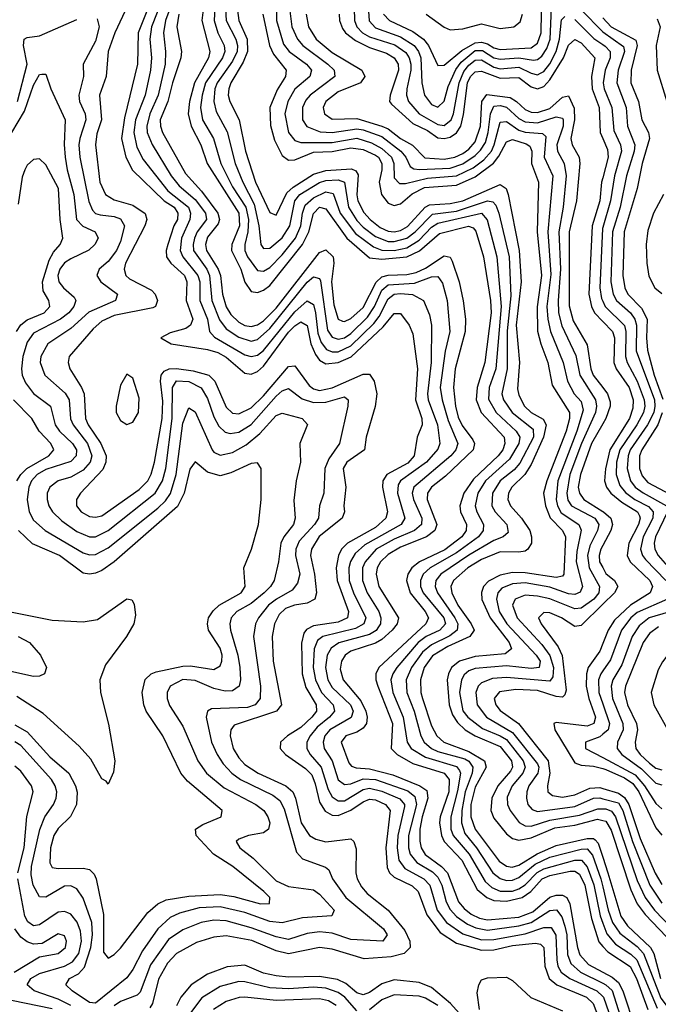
# Model space of a CAD drawing. Header units: inches. Extents: x 990535 to 1117859, y 769386 to 892122.
# Tile 84 of 256: x 1018126 to 1020178, y 853707 to 856872. Entities that reach past the tile are written whole.
import ezdxf

# ---------------------------------------------------------------- set-up
doc = ezdxf.new("R2010")
doc.units = ezdxf.units.IN
doc.header["$MEASUREMENT"] = 0
doc.layers.add('B0815', color=7, linetype='Continuous')
doc.layers.add('B0825', color=7, linetype='Continuous')

msp = doc.modelspace()

# ---------------------------------------------------------------- linework, layer by layer
at = {"layer": 'B0815', "color": 5}
for points, elevation in [([(1018636.1, 857070), (1018549.8, 856850), (1018544.7, 856810), (1018550, 856750), (1018546.5, 856710), (1018528.9, 856630), (1018498.2, 856550), (1018492.4, 856510), (1018502.8, 856462.8), (1018522.5, 856422.5), (1018602.4, 856322.4), (1018668.6, 856270), (1018675.4, 856250), (1018673.3, 856230), (1018645.5, 856170), (1018641.5, 856130), (1018650.3, 856110), (1018699, 856050), (1018704.8, 856030), (1018705, 855970), (1018729.2, 855910), (1018735.7, 855870), (1018752.1, 855852.1), (1018850, 855795.2), (1018870, 855789.5), (1018890, 855793.9), (1018910, 855808.8), (1019010, 855932.9), (1019050, 855968.2), (1019070, 855957.3), (1019077.2, 855930), (1019084.3, 855864.3), (1019094.6, 855834.6), (1019112.5, 855812.5), (1019130, 855804.4), (1019150, 855804.5), (1019190, 855823.5), (1019264.3, 855895.7), (1019281.3, 855918.7), (1019310, 855974.6), (1019330, 855990), (1019350, 855992.3), (1019388.5, 855988.5), (1019423.3, 855970), (1019443.4, 855923.4), (1019450, 855890.4), (1019448.7, 855770), (1019436.5, 855670), (1019439.2, 855650), (1019469.2, 855570), (1019476.3, 855510), (1019470, 855491.8), (1019433.5, 855450), (1019349.9, 855390.1), (1019342.4, 855377.6), (1019340.2, 855350), (1019363.5, 855270), (1019351.6, 855250), (1019235.5, 855184.5), (1019204, 855156), (1019189.4, 855130.6), (1019184.1, 855110), (1019184.7, 855070), (1019199.2, 855030), (1019238.7, 854950), (1019232.2, 854930), (1019205, 854915), (1019100.6, 854890), (1019083.6, 854876.4), (1019072.6, 854850), (1019069.7, 854790), (1019076.6, 854750), (1019096, 854710), (1019133.5, 854670), (1019138.1, 854650), (1019121.8, 854630), (1019082, 854598), (1019059.2, 854570), (1019048.7, 854550), (1019048.6, 854530), (1019059, 854510), (1019094.8, 854470), (1019117.5, 854397.5), (1019130, 854374), (1019150, 854361.1), (1019170, 854361.7), (1019230, 854397.5), (1019250, 854401.7), (1019290, 854392.3), (1019348.1, 854368.1), (1019362.5, 854350), (1019362.6, 854342.6), (1019341.6, 854250), (1019338.8, 854210), (1019344.3, 854170), (1019363.4, 854143.4), (1019425, 854110), (1019444, 854090), (1019468.2, 854010), (1019498.2, 853970), (1019550, 853933.2), (1019610, 853914.2), (1019650, 853916), (1019750, 853933.2), (1019810, 853953.7), (1019833.8, 853953.8), (1019849.6, 853929.6), (1019851.8, 853850), (1019855.8, 853830), (1019866.4, 853810), (1019894.2, 853790), (1019980.4, 853750), (1020000, 853731.9)], 2540), ([(1018668.7, 857070), (1018594.5, 856870), (1018587.9, 856830), (1018594.5, 856770), (1018593.4, 856730), (1018571.4, 856630), (1018544.6, 856570), (1018534.2, 856530), (1018536.1, 856510), (1018551.3, 856471.3), (1018612.6, 856370), (1018638.8, 856338.8), (1018690, 856294.6), (1018723, 856250), (1018725.9, 856230), (1018696.4, 856190), (1018687.9, 856170), (1018683, 856150), (1018685, 856130), (1018727.5, 856070), (1018736.4, 856050), (1018743.9, 855970), (1018767.8, 855907.8), (1018790, 855879.1), (1018830, 855851.9), (1018870, 855839.4), (1018890, 855844.4), (1018930, 855879.9), (1019050, 856029), (1019070, 856046.1), (1019090, 856040.5), (1019092.7, 856032.7), (1019114.8, 855874.8), (1019130, 855852.3), (1019150, 855845.3), (1019170, 855850), (1019190, 855864), (1019244.2, 855915.8), (1019266.8, 855950), (1019290, 856002.5), (1019310, 856020.2), (1019394.8, 856025.2), (1019450, 856045.8), (1019470, 856046.5), (1019485, 856025), (1019499.7, 855970), (1019508.6, 855870), (1019493.6, 855806.4), (1019477.7, 855690), (1019484, 855650), (1019503.5, 855583.5), (1019533.6, 855510), (1019527.6, 855490), (1019511.1, 855470), (1019393.2, 855370), (1019387.5, 855350), (1019391.2, 855330), (1019418.7, 855270), (1019417.2, 855250), (1019394.7, 855230), (1019330, 855202.9), (1019271.8, 855170), (1019236.1, 855130), (1019228.2, 855110), (1019227.8, 855070), (1019243.2, 855030), (1019280.1, 854970), (1019287, 854950), (1019285.1, 854930), (1019279.4, 854920.6), (1019271.3, 854908.7), (1019250, 854895.9), (1019151.3, 854868.7), (1019127.5, 854852.5), (1019113.9, 854830), (1019108.4, 854790), (1019116.7, 854750), (1019130, 854726), (1019189, 854670), (1019197.2, 854650), (1019190.8, 854629.2), (1019123, 854590), (1019106.9, 854570), (1019101.2, 854550), (1019104.9, 854530), (1019130.3, 854490), (1019150, 854429.2), (1019170, 854413.6), (1019190, 854416.1), (1019230, 854432.2), (1019270, 854429.9), (1019372.9, 854392.9), (1019395.7, 854375.7), (1019400.9, 854350), (1019376.1, 854250), (1019376, 854210), (1019381.1, 854190), (1019402.8, 854162.8), (1019452.6, 854132.6), (1019470, 854116.3), (1019483, 854090), (1019496.8, 854036.8), (1019510, 854012.1), (1019530, 853989.6), (1019564.8, 853964.8), (1019592.5, 853952.5), (1019630, 853945.9), (1019730, 853959.4), (1019770, 853970.2), (1019830, 854008.6), (1019851.1, 854011.1), (1019868.7, 853988.7), (1019878.4, 853958.4), (1019884.4, 853930), (1019887.1, 853867.1), (1019897.8, 853837.8), (1019928.4, 853810), (1020000, 853775.1)], 2560), ([(1019295.3, 856890), (1019314.3, 856870), (1019390, 856834.2), (1019423.5, 856810), (1019439.7, 856790), (1019470, 856725), (1019490, 856725.8), (1019546.9, 856773.1), (1019590, 856798.1), (1019610, 856799.9), (1019630, 856794.9), (1019650, 856782.4), (1019670, 856776.6), (1019770, 856781.6), (1019790, 856797), (1019801.5, 856830), (1019805.3, 857030)], 2880), ([(1018578.3, 857010), (1018506.5, 856830), (1018504.6, 856730), (1018462.6, 856557.4), (1018453.2, 856490), (1018466.9, 856430), (1018488.2, 856388.2), (1018590, 856290.4), (1018622, 856270), (1018634.5, 856250), (1018633.4, 856230), (1018621, 856210), (1018601.8, 856150), (1018596.6, 856130), (1018597.4, 856110), (1018612, 856090), (1018655.5, 856050), (1018663.1, 856030), (1018660.9, 855970), (1018682.1, 855910), (1018674.6, 855890), (1018660.2, 855879.8), (1018610, 855865.6), (1018579.7, 855850), (1018612.4, 855830), (1018730, 855812.3), (1018763, 855803), (1018790, 855787.9), (1018850, 855735.6), (1018870, 855733.2), (1018890, 855742), (1018910, 855758.7), (1018990, 855867.4), (1019010, 855888.5), (1019030, 855901.1), (1019050, 855889.4), (1019061.5, 855830), (1019076.2, 855796.2), (1019090, 855778.2), (1019110, 855766.5), (1019150, 855769.9), (1019191.6, 855788.4), (1019294.5, 855885.5), (1019330, 855928.4), (1019350, 855927.8), (1019378.2, 855890), (1019390, 855862.4), (1019404.2, 855750), (1019398.5, 855650), (1019418.1, 855590), (1019419.3, 855570), (1019403, 855530), (1019394.2, 855470), (1019373.1, 855446.9), (1019305.5, 855410), (1019293.4, 855390), (1019292.1, 855370), (1019307.8, 855290), (1019302.6, 855270), (1019270, 855240.2), (1019179.7, 855190), (1019160.4, 855170), (1019150.5, 855150), (1019143.2, 855110), (1019146.1, 855070), (1019182.8, 854970), (1019179.9, 854950), (1019150, 854935.5), (1019070, 854923.6), (1019048, 854912), (1019039.7, 854900.3), (1019031.7, 854868.3), (1019034, 854770), (1019045.6, 854725.6), (1019078.5, 854670), (1019079.6, 854650), (1019065.3, 854630), (1019030, 854597.4), (1018986.5, 854570), (1018964.7, 854550), (1018962.8, 854530), (1018979.9, 854510), (1019044.9, 854464.9), (1019064.4, 854444.4), (1019076.1, 854416.1), (1019090, 854356.6), (1019108.1, 854328.1), (1019130, 854314.9), (1019150, 854314.3), (1019190, 854330.8), (1019230, 854358.5), (1019250, 854366.1), (1019270, 854364.6), (1019301.8, 854350), (1019316.9, 854330), (1019303.2, 854210), (1019306.6, 854146.6), (1019314.5, 854130), (1019330, 854115.5), (1019387.7, 854087.7), (1019406.8, 854070), (1019434.9, 853994.9), (1019477.8, 853937.8), (1019530, 853903.9), (1019610, 853881.3), (1019650, 853882), (1019710, 853896.1), (1019784.1, 853904.1), (1019800, 853900), (1019810.8, 853890), (1019813.3, 853830), (1019827.3, 853790), (1019851.9, 853770), (1019947.8, 853730), (1019968.8, 853710), (1020000, 853628)], 2520), ([(1018490, 856954), (1018431.8, 856830), (1018410.5, 856770), (1018403.8, 856690), (1018382.9, 856630), (1018389.1, 856550), (1018374.4, 856505.6), (1018369.8, 856470), (1018383.4, 856350), (1018401.3, 856310), (1018430, 856292.9), (1018490, 856275.9), (1018528.9, 856248.9), (1018535.1, 856230), (1018528.1, 856210), (1018466.1, 856090), (1018461.7, 856070), (1018467.5, 856050), (1018479.3, 856039.3), (1018550, 856003.3), (1018561.1, 855990), (1018568.9, 855970), (1018562.2, 855950), (1018554, 855946), (1018430, 855921.4), (1018390, 855903.4), (1018361.6, 855878.4), (1018285.2, 855790), (1018281.7, 855770), (1018286.7, 855750), (1018325.1, 855690), (1018333.2, 855670), (1018337.1, 855590), (1018346, 855570), (1018386.9, 855510), (1018403.5, 855470), (1018402.8, 855450), (1018393.2, 855426.8), (1018321.2, 855350), (1018308.5, 855330), (1018308.6, 855310), (1018323.3, 855290), (1018350, 855275), (1018370, 855272.7), (1018390, 855277.9), (1018510, 855361.9), (1018537.5, 855390), (1018548.7, 855411.3), (1018559.6, 855450), (1018583.5, 855590), (1018585.8, 855645.8), (1018578.2, 855710), (1018580.9, 855730), (1018590, 855742.4), (1018606.6, 855750), (1018630, 855751.3), (1018683.9, 855743.9), (1018734.2, 855730), (1018753.3, 855710), (1018790, 855626.6), (1018810, 855607.3), (1018830, 855605.3), (1018870, 855624.4), (1018910, 855662.9), (1018990, 855757.4), (1019010, 855759.7), (1019056.1, 855696.1), (1019070, 855685.7), (1019090, 855680.4), (1019130, 855688.6), (1019230, 855732.8), (1019250, 855732.9), (1019265.7, 855710), (1019274.3, 855670), (1019268.8, 855628.8), (1019239.3, 855530), (1019233.8, 855490), (1019177.7, 855450), (1019165.9, 855430), (1019173.7, 855370), (1019168, 855310), (1019170.4, 855290), (1019162.2, 855270), (1019088.6, 855211.4), (1019063.3, 855170), (1019060.5, 855150), (1019073.6, 855090), (1019080.3, 855030), (1019074.1, 855010), (1019050, 854996.6), (1019009.2, 854990), (1018980.6, 854979.4), (1018960, 854960), (1018944.8, 854930), (1018937.7, 854890), (1018941.1, 854810), (1018967.4, 854670), (1018950.8, 854649.2), (1018815.5, 854604.5), (1018804.5, 854590), (1018802.3, 854570), (1018812, 854530), (1018830, 854499.9), (1018850, 854478.2), (1018892.1, 854450), (1018981.4, 854410), (1019003.3, 854390), (1019012.4, 854370), (1019030.5, 854290.5), (1019057.9, 854250), (1019077.5, 854237.5), (1019110, 854229.8), (1019190, 854238.9), (1019200.1, 854230), (1019207.1, 854207.1), (1019205.8, 854130), (1019210.8, 854110), (1019224.4, 854084.4), (1019243.1, 854063.1), (1019310.6, 854010), (1019363.9, 853943.9), (1019379.9, 853910), (1019381.1, 853890), (1019361.7, 853870), (1019320.3, 853859.7), (1019233.5, 853853.5), (1019130, 853884.4), (1019090, 853890.2), (1018990, 853869.8), (1018950, 853878.7), (1018872.2, 853912.2), (1018790, 853927.5), (1018750, 853922.8), (1018694.7, 853905.3), (1018630, 853870.3), (1018600.8, 853839.2), (1018571.7, 853788.3), (1018553.2, 853710), (1018543.8, 853696.2)], 2480), ([(1019870, 856966.2), (1019996.4, 856836.4), (1020000, 856833.9)], 2860), ([(1018719, 856930), (1018711.6, 856870), (1018736.8, 856770), (1018732.5, 856750), (1018687.7, 856670), (1018671.8, 856610), (1018667.1, 856570), (1018676.8, 856530), (1018707.9, 856470), (1018728, 856410), (1018830.2, 856250), (1018831.9, 856210), (1018807.8, 856150), (1018807.2, 856130), (1018836.9, 856070), (1018850, 856028.8), (1018870, 855999.1), (1018890, 855995.4), (1018910, 856003.1), (1018930, 856017.8), (1019034.6, 856150), (1019055, 856190), (1019070, 856249), (1019090, 856270), (1019110, 856264.6), (1019177.3, 856170), (1019250, 856106.9), (1019290, 856102.7), (1019370, 856110.2), (1019410.9, 856129.1), (1019474.7, 856185.3), (1019568.9, 856208.9), (1019583.3, 856203.3), (1019592.4, 856192.4), (1019616.6, 856110), (1019639.3, 855970), (1019641.2, 855930), (1019620.4, 855770), (1019596, 855690), (1019592.7, 855650), (1019609.1, 855610), (1019682.7, 855530), (1019685.6, 855510), (1019679, 855490), (1019663.9, 855470), (1019584.4, 855395.6), (1019553.9, 855350), (1019540.3, 855310), (1019542.8, 855290), (1019562.3, 855250), (1019560.9, 855230), (1019546.8, 855210), (1019492.1, 855167.9), (1019410.4, 855129.6), (1019386.1, 855110), (1019373.5, 855090), (1019369.6, 855070), (1019380.8, 855030), (1019429.4, 854970), (1019440.2, 854950), (1019431.4, 854930), (1019280.7, 854790), (1019270.6, 854770), (1019270.8, 854750), (1019277.2, 854730), (1019324.2, 854610), (1019319.9, 854530), (1019339.1, 854510), (1019390, 854481.6), (1019490.6, 854450.6), (1019505.8, 854430), (1019504.9, 854390), (1019477.7, 854310), (1019475.5, 854290), (1019481.5, 854250), (1019490.2, 854230), (1019547.2, 854170), (1019596.1, 854076.1), (1019627, 854050), (1019650, 854041.1), (1019690, 854038.6), (1019740.5, 854050), (1019768.7, 854070), (1019805.3, 854110), (1019830, 854121.3), (1019895, 854135), (1019910, 854135.3), (1019925.2, 854125.2), (1019942.5, 854090), (1019963.3, 853983.3), (1019987.5, 853907.5), (1020000, 853893.4)], 2620), ([(1018754.5, 856930), (1018750.6, 856870), (1018763.2, 856830), (1018783.4, 856790), (1018785.3, 856770), (1018777.7, 856750), (1018723.4, 856670), (1018712.1, 856630), (1018707.2, 856590), (1018713.2, 856550), (1018748.5, 856490), (1018772.1, 856410), (1018810, 856335.5), (1018852.8, 856270), (1018861.7, 856230), (1018859.5, 856190), (1018850, 856150), (1018850, 856130), (1018857.8, 856110), (1018890, 856066.6), (1018910, 856064.2), (1018930, 856075.6), (1018970, 856116.7), (1019012.3, 856170), (1019029.5, 856210), (1019035, 856250), (1019043.8, 856276.2), (1019070, 856300.1), (1019110, 856319.6), (1019133.8, 856313.8), (1019156.3, 856250), (1019205.5, 856185.5), (1019262.7, 856142.7), (1019290, 856131.8), (1019330, 856131), (1019370, 856139.4), (1019410, 856163.4), (1019450, 856205.2), (1019470, 856218.6), (1019610.2, 856250.2), (1019628.8, 856228.8), (1019659.8, 856110), (1019673, 855950), (1019656.6, 855750), (1019634.6, 855690), (1019632.4, 855652.4), (1019657.1, 855610), (1019721.9, 855550), (1019732.9, 855530), (1019729.8, 855510), (1019700, 855460), (1019623.4, 855390), (1019598.7, 855350), (1019590.3, 855310), (1019595.3, 855290), (1019617, 855250), (1019615.2, 855230), (1019600.5, 855210), (1019530, 855158.2), (1019445.4, 855110), (1019423.1, 855090), (1019414, 855070), (1019414.5, 855050), (1019423, 855030), (1019489.6, 854950), (1019494.3, 854930), (1019476.4, 854910), (1019432, 854890), (1019406.2, 854870), (1019338.6, 854790), (1019324.7, 854770), (1019318.8, 854750), (1019325.7, 854710), (1019358.9, 854630), (1019371.7, 854550), (1019383.8, 854530), (1019430, 854501.6), (1019530, 854471.4), (1019539.2, 854459.2), (1019542.8, 854450), (1019533.2, 854393.2), (1019511.3, 854310), (1019511.7, 854270), (1019519, 854250), (1019571, 854190), (1019621.8, 854101.8), (1019643, 854083), (1019670, 854071), (1019710, 854071), (1019730, 854078), (1019750, 854091.4), (1019789.2, 854130.8), (1019810, 854142.9), (1019910, 854170.5), (1019931.3, 854170), (1019949.4, 854149.4), (1019971.2, 854091.2), (1019991.2, 853991.2), (1020000, 853968.4)], 2640), ([(1018949.8, 856930), (1018951.7, 856870), (1018973.8, 856793.8), (1018991.7, 856770), (1019047.6, 856730), (1019063.5, 856710), (1019058.7, 856690), (1019010.6, 856649.4), (1018987.3, 856610), (1018977.9, 856570), (1018990.2, 856510.2), (1019010, 856483.9), (1019030, 856477.7), (1019130, 856478), (1019210, 856491.1), (1019257, 856477), (1019290, 856458.8), (1019321.2, 856430), (1019328.5, 856410), (1019330, 856364.1), (1019346.3, 856346.3), (1019365.7, 856345.7), (1019436.8, 856363.2), (1019529.7, 856370.3), (1019583.6, 856396.4), (1019617.8, 856422.2), (1019642, 856450), (1019651.3, 856470), (1019670, 856542.6), (1019690, 856545.6), (1019730, 856517.6), (1019750, 856510.8), (1019806.6, 856506.6), (1019816.6, 856496.6), (1019811.7, 856430), (1019839.2, 856370), (1019823.8, 856190), (1019833, 856053), (1019820.5, 855950), (1019823.1, 855910), (1019831.6, 855870), (1019872.6, 855770), (1019886.7, 855710), (1019908.4, 855670), (1019930, 855645), (1019937.2, 855617.2), (1019916.8, 855550), (1019855.5, 855390), (1019850, 855330), (1019854.3, 855310), (1019866.7, 855286.7), (1019922.9, 855250), (1019930.9, 855230.9), (1019916.9, 855163.1), (1019914.6, 855130), (1019935.3, 855050), (1019927.4, 855032.6), (1019910, 855024.9), (1019890, 855026.3), (1019830, 855047.9), (1019750, 855062), (1019710, 855059.4), (1019675.6, 855044.4), (1019662.8, 855030), (1019658.1, 855010), (1019667.2, 854970), (1019691.2, 854930), (1019786.2, 854830), (1019798.4, 854810), (1019795, 854790), (1019770, 854786.4), (1019690, 854794.8), (1019590, 854786.7), (1019570, 854779.5), (1019554.2, 854765.8), (1019545.8, 854750), (1019539.7, 854710), (1019550, 854650.1), (1019565.8, 854630), (1019613.4, 854593.4), (1019670, 854570.5), (1019690, 854557.9), (1019743.6, 854490), (1019750.8, 854470), (1019743.5, 854450), (1019708.3, 854410), (1019693, 854373), (1019694.1, 854350), (1019702.1, 854330), (1019731.6, 854291.6), (1019750, 854281), (1019770, 854280.3), (1019830, 854299.3), (1019925, 854315), (1019984, 854336), (1020000, 854335.5)], 2740), ([(1019244.7, 856930), (1019248.9, 856868.9), (1019270, 856845.8), (1019350, 856817.4), (1019393.8, 856790), (1019408.1, 856770), (1019415.5, 856750), (1019417.9, 856670), (1019426.8, 856630), (1019450, 856599.3), (1019470, 856591.4), (1019490, 856610.9), (1019502.8, 856657.2), (1019527.3, 856712.7), (1019544.3, 856735.7), (1019590, 856773.6), (1019613.4, 856773.4), (1019650, 856750.3), (1019670, 856745.3), (1019730, 856750.2), (1019777.2, 856742.8), (1019790, 856744.3), (1019804.5, 856755.5), (1019820.3, 856779.7), (1019830.4, 856810), (1019834.9, 856910)], 2860), ([(1018637.3, 856890), (1018630.5, 856850), (1018646.1, 856770), (1018644.1, 856750), (1018617.1, 856670), (1018602.6, 856610), (1018577.8, 856550), (1018578.1, 856530), (1018585.2, 856510), (1018658.5, 856378.5), (1018710, 856320.8), (1018763, 856250), (1018768.3, 856230), (1018763.8, 856216.2), (1018730, 856173.4), (1018723, 856150), (1018726.1, 856130), (1018763.7, 856070), (1018771.3, 856050), (1018777.6, 855990), (1018789.2, 855949.2), (1018804.4, 855924.4), (1018830, 855900.6), (1018850, 855889.8), (1018870, 855886.3), (1018890, 855891.2), (1018910, 855904.3), (1018950, 855944.9), (1019090, 856123.9), (1019110, 856132.4), (1019133.1, 856110), (1019135.9, 856090), (1019128.6, 856030), (1019136, 855956), (1019149.9, 855909.9), (1019163.8, 855903.8), (1019170, 855902.4), (1019190, 855911.4), (1019230, 855947), (1019271.6, 856028.4), (1019290, 856045.6), (1019310, 856051.6), (1019370, 856053.3), (1019400.3, 856059.7), (1019430, 856073.4), (1019490, 856113.6), (1019509.1, 856109.1), (1019516.2, 856096.2), (1019538.5, 856030), (1019551.2, 855968.8), (1019558.6, 855910), (1019557.3, 855870), (1019525.7, 855750), (1019520, 855690), (1019526.4, 855630), (1019534.9, 855594.9), (1019547.6, 855567.6), (1019582.3, 855522.3), (1019587.9, 855510), (1019583.7, 855490), (1019494.7, 855405.3), (1019449.5, 855370), (1019437, 855350), (1019436, 855330), (1019466.3, 855250), (1019459.8, 855230), (1019433.6, 855210), (1019350, 855176.6), (1019310, 855153.7), (1019285.1, 855130), (1019274.9, 855110), (1019271.3, 855090), (1019279.7, 855050), (1019343, 854950), (1019338.7, 854930), (1019323.5, 854910), (1019290, 854880.2), (1019270, 854868.5), (1019190, 854842.2), (1019172.3, 854830), (1019159.8, 854810), (1019156, 854784), (1019165.2, 854750), (1019222.4, 854682.4), (1019238.2, 854650), (1019242.5, 854630), (1019240.4, 854610), (1019230, 854594.5), (1019210, 854582.4), (1019174.5, 854570), (1019159.4, 854550), (1019183.4, 854483.4), (1019192.5, 854472.5), (1019207.2, 854467.2), (1019250, 854464.2), (1019325, 854445), (1019412.5, 854410), (1019434.7, 854394.7), (1019437.9, 854370), (1019419.4, 854310), (1019412.3, 854270), (1019411.5, 854231.5), (1019416.3, 854210), (1019429.1, 854189.1), (1019481.7, 854150), (1019500.8, 854130), (1019536.6, 854036.6), (1019554.8, 854014.8), (1019577.4, 853997.4), (1019604.1, 853984.1), (1019630, 853978.2), (1019730, 853987.8), (1019775.4, 854004.6), (1019830, 854051.7), (1019850, 854058.2), (1019870, 854058.1), (1019884.6, 854050), (1019894.2, 854030), (1019918.4, 853890), (1019926.4, 853866.4), (1019954.6, 853834.6), (1020000, 853810.4)], 2580), ([(1018787.7, 856907.7), (1018789.6, 856870), (1018820.1, 856810), (1018826.4, 856790), (1018824.7, 856770), (1018810, 856739.4), (1018760.1, 856670), (1018753, 856650), (1018749.4, 856610), (1018757.1, 856577.1), (1018792.3, 856512.3), (1018818.4, 856410), (1018842.9, 856350), (1018879.4, 856279.4), (1018894.7, 856210), (1018901.2, 856150), (1018910, 856137.3), (1018930, 856137.6), (1018970, 856171.4), (1018994.3, 856210), (1019009.8, 856290), (1019025.9, 856310), (1019090, 856348.8), (1019110, 856355.5), (1019150, 856357.7), (1019170.1, 856350), (1019182.9, 856270), (1019210, 856227.3), (1019230, 856206), (1019270, 856175.8), (1019310, 856159.8), (1019330, 856159), (1019370, 856170.4), (1019397.5, 856190), (1019452.9, 856247.1), (1019530, 856257.4), (1019630, 856290.6), (1019646.8, 856286.8), (1019656, 856276), (1019666.2, 856250), (1019699, 856110), (1019704.7, 855984.7), (1019692.2, 855872.2), (1019692.2, 855750), (1019676, 855670), (1019681.3, 855650), (1019709, 855610), (1019776.4, 855556.4), (1019776.9, 855530), (1019733.4, 855446.6), (1019714.8, 855425.2), (1019670.2, 855389.8), (1019645.3, 855350), (1019643.9, 855310), (1019653.8, 855290), (1019692.1, 855250), (1019695.7, 855224.3), (1019679.8, 855210), (1019650, 855198), (1019570, 855151.4), (1019479.3, 855090), (1019463.9, 855070), (1019461.8, 855050), (1019468.9, 855030), (1019524.5, 854950), (1019534.6, 854930), (1019531.6, 854910), (1019508.2, 854891.8), (1019450, 854863), (1019420.3, 854839.7), (1019385.1, 854790), (1019368.1, 854750), (1019370, 854710), (1019393.8, 854650), (1019415.2, 854570), (1019426.4, 854550), (1019449.4, 854530), (1019470, 854520.1), (1019556.2, 854496.2), (1019569, 854489), (1019582.5, 854470), (1019580.3, 854450), (1019558.1, 854390), (1019546.9, 854330), (1019545.4, 854290), (1019556.5, 854256.5), (1019594.5, 854210), (1019647, 854130), (1019670, 854111.8), (1019690, 854105.3), (1019710, 854106.3), (1019730, 854114.9), (1019782.6, 854157.4), (1019830, 854180.3), (1019930, 854206.2), (1019950, 854207.1), (1019967, 854187), (1019994.1, 854110), (1020000, 854084.4)], 2660), ([(1018824.8, 856910), (1018830.5, 856870), (1018857, 856810), (1018857.9, 856770), (1018844.6, 856735.4), (1018804.7, 856670), (1018797.6, 856650), (1018796.3, 856630), (1018801.1, 856610), (1018831.7, 856550), (1018852.1, 856450), (1018883.6, 856350), (1018930, 856252.6), (1018950, 856243.7), (1018984.5, 856315.5), (1019005.4, 856334.6), (1019070, 856376), (1019110, 856388.1), (1019192.8, 856392.8), (1019206.1, 856386.1), (1019213.5, 856373.5), (1019209.3, 856309.3), (1019212.7, 856290), (1019232.5, 856252.5), (1019251.9, 856230), (1019284, 856204), (1019310, 856192.3), (1019330, 856190), (1019350, 856195), (1019372.2, 856207.8), (1019429.1, 856270), (1019443.2, 856276.8), (1019510, 856281.3), (1019550, 856290), (1019670, 856343.1), (1019689.5, 856329.5), (1019695.9, 856310), (1019731.7, 856130), (1019738, 856030), (1019721.4, 855890), (1019731.8, 855770), (1019725.5, 855685.5), (1019730, 855665.5), (1019748.9, 855630), (1019769.3, 855609.3), (1019808.7, 855588.7), (1019818.2, 855570), (1019809.1, 855530), (1019770, 855442.9), (1019749.6, 855410.4), (1019707.9, 855370), (1019696.5, 855350), (1019695.2, 855330), (1019703.4, 855310), (1019738.8, 855270), (1019765.1, 855230), (1019770.9, 855210), (1019770.4, 855190), (1019758.6, 855170), (1019750, 855163.8), (1019730, 855160.2), (1019670, 855162), (1019610, 855137.1), (1019566.7, 855110), (1019520.7, 855070), (1019511.9, 855050), (1019514.5, 855030), (1019533.9, 854990), (1019577.5, 854930), (1019586.1, 854910), (1019572.7, 854890), (1019502.2, 854857.8), (1019453.1, 854826.9), (1019425.5, 854790), (1019414.1, 854750), (1019415.2, 854710), (1019420.6, 854690), (1019450, 854601.9), (1019466.4, 854570), (1019489.6, 854549.6), (1019570, 854519.9), (1019620.1, 854490), (1019624.8, 854470), (1019590, 854405.4), (1019575.7, 854350), (1019576, 854310), (1019589.4, 854270), (1019667.2, 854167.2), (1019690, 854151.1), (1019708.4, 854148.4), (1019730, 854154.5), (1019788.9, 854191.1), (1019850, 854218), (1019950, 854239.8), (1019970, 854239.9), (1019976, 854236), (1019984.9, 854224.9), (1020000, 854179.7)], 2680), ([(1018907.8, 856890), (1018929.2, 856789.2), (1018941.5, 856761.5), (1018982.7, 856710), (1018980.1, 856690), (1018953, 856647), (1018930.3, 856590), (1018932, 856532), (1018944.9, 856484.9), (1018970, 856435.4), (1018990, 856420.4), (1019010, 856422.1), (1019070, 856446.3), (1019130, 856449), (1019190, 856460.3), (1019230, 856455.5), (1019270, 856436.8), (1019279.2, 856430), (1019289.6, 856410), (1019290, 856390), (1019281.7, 856350), (1019288.4, 856310), (1019310, 856282.7), (1019330, 856275), (1019350, 856280.7), (1019387.6, 856312.4), (1019427.3, 856332.7), (1019530, 856340.9), (1019590, 856367), (1019648.3, 856411.7), (1019666.2, 856433.8), (1019690, 856479.7), (1019710, 856487.1), (1019753.9, 856473.9), (1019765.8, 856465.8), (1019771.9, 856450), (1019770.5, 856410), (1019793.2, 856350), (1019789.3, 856190.7), (1019802.8, 856050), (1019789.4, 855949.4), (1019790.7, 855870.7), (1019800.5, 855830), (1019823.3, 855770), (1019837.6, 855697.6), (1019893, 855610), (1019893.3, 855590), (1019882.5, 855550), (1019820.2, 855390), (1019809.8, 855350), (1019816, 855310), (1019831.3, 855271.3), (1019870.4, 855230), (1019880.1, 855210), (1019874.9, 855090), (1019870, 855083.2), (1019850, 855079.4), (1019750, 855094.2), (1019710, 855094.9), (1019670, 855086.7), (1019632.6, 855067.4), (1019617.1, 855050), (1019610, 855031.3), (1019611.1, 855008.9), (1019638.4, 854950), (1019699.2, 854870), (1019706.6, 854850), (1019686.2, 854833.8), (1019590, 854825.6), (1019539.5, 854810), (1019514.1, 854790), (1019503.6, 854770), (1019499.6, 854750), (1019505.9, 854670), (1019517.4, 854637.4), (1019532.6, 854612.6), (1019558.1, 854590), (1019590.3, 854570.3), (1019670, 854535.6), (1019706.6, 854490), (1019709.6, 854470), (1019703.2, 854456.8), (1019663.1, 854410), (1019642.9, 854370), (1019640.4, 854330), (1019650, 854305), (1019690, 854254.8), (1019710, 854240.2), (1019730, 854234.4), (1019770, 854242.4), (1019845.6, 854274.4), (1019910, 854282.9), (1019982.5, 854302.5), (1020000, 854298.5)], 2720), ([(1018993.1, 856910), (1019000.8, 856850), (1019018.8, 856810), (1019036.2, 856790), (1019116.7, 856730), (1019136.9, 856710), (1019138.5, 856690), (1019059.4, 856630), (1019045.9, 856614.1), (1019034.8, 856590), (1019034.6, 856550), (1019048.8, 856528.8), (1019091.8, 856511.8), (1019130, 856509.5), (1019210, 856521.4), (1019230, 856518.4), (1019290, 856496.7), (1019351, 856450), (1019367.1, 856430), (1019380.8, 856400.8), (1019392.9, 856392.9), (1019411, 856391), (1019510, 856395.5), (1019550, 856409.1), (1019590, 856435.6), (1019607.5, 856452.5), (1019622.7, 856477.3), (1019631.8, 856510), (1019639.3, 856570), (1019650, 856594.3), (1019670, 856596.4), (1019690, 856590.8), (1019730, 856555), (1019750, 856544.3), (1019790, 856540.7), (1019850, 856560.6), (1019870, 856556), (1019872.8, 856550), (1019872.7, 856530), (1019852.7, 856470), (1019854.3, 856450), (1019876.3, 856410), (1019882.7, 856370), (1019872.7, 856270), (1019858.2, 856190), (1019864.2, 856070), (1019856.1, 855970), (1019857.5, 855930), (1019868.2, 855888.2), (1019912.9, 855792.9), (1019926.5, 855730), (1019976.5, 855650), (1019980.2, 855630), (1019976.8, 855610), (1019932.1, 855510), (1019894.2, 855410), (1019884, 855350), (1019887.9, 855327.9), (1019899.2, 855310), (1019974.1, 855270), (1019987, 855250), (1019983.3, 855230), (1019958.9, 855181.1), (1019951.1, 855150), (1019956.1, 855110), (1019989.5, 855050), (1019986.9, 855030), (1019970.8, 855010), (1019930, 854980.4), (1019910, 854978.5), (1019830, 855010.9), (1019790, 855019.5), (1019750, 855022), (1019718.2, 855010), (1019710.1, 854990), (1019724.5, 854950), (1019803.7, 854863.7), (1019830, 854829), (1019842.1, 854790), (1019839.9, 854760.1), (1019830, 854746.2), (1019690, 854757.7), (1019645.9, 854754.1), (1019610, 854740.6), (1019599.2, 854730), (1019591.5, 854710), (1019596.3, 854670), (1019625.9, 854630), (1019710, 854580.7), (1019790, 854480.3), (1019794.3, 854470), (1019791.3, 854450), (1019762.6, 854410), (1019755.8, 854390), (1019754.3, 854370), (1019759.2, 854350), (1019773.3, 854333.3), (1019790, 854327.2), (1019910, 854343), (1019970.6, 854369.4), (1019990, 854370.7), (1020000, 854368)], 2760), ([(1019046.2, 856890), (1019053.7, 856850), (1019078.9, 856810), (1019130, 856766.7), (1019225.6, 856710), (1019234.7, 856690), (1019221.6, 856670), (1019150, 856640.9), (1019110.1, 856610), (1019100.8, 856590), (1019105.1, 856570), (1019130, 856552.2), (1019210, 856554.5), (1019290, 856530.7), (1019310, 856521.8), (1019350.1, 856490.1), (1019388.9, 856468.9), (1019428.3, 856428.3), (1019490, 856423.6), (1019524.1, 856430), (1019550, 856441.9), (1019570, 856456.4), (1019590, 856479.5), (1019607.1, 856530), (1019611, 856610), (1019627.6, 856632.4), (1019701.9, 856621.9), (1019722.2, 856610), (1019750, 856584.2), (1019770, 856575.3), (1019790, 856573.6), (1019830, 856587.4), (1019870, 856622.9), (1019890, 856627.6), (1019908.2, 856588.2), (1019909.2, 856550), (1019896.8, 856490), (1019902.1, 856470), (1019923.8, 856430), (1019926.1, 856410), (1019915.8, 856290), (1019892.3, 856190), (1019892.1, 855952.1), (1019904.4, 855904.4), (1019950, 855827.4), (1019961.8, 855750), (1019969.6, 855730), (1020000, 855690)], 2780), ([(1019153.2, 856890), (1019154, 856870), (1019163.8, 856843.8), (1019173.2, 856830), (1019205.1, 856805.1), (1019250, 856783.3), (1019305.2, 856765.2), (1019329.9, 856749.9), (1019342.3, 856730), (1019343.9, 856710), (1019316.3, 856630), (1019314.9, 856610), (1019320.6, 856600.6), (1019390, 856538.9), (1019436.3, 856516.3), (1019470, 856492.9), (1019490, 856490), (1019510, 856494.8), (1019530, 856508.4), (1019543.4, 856530), (1019552.8, 856567.2), (1019565, 856670), (1019574.3, 856690), (1019590, 856705.3), (1019610, 856707.2), (1019670, 856684.5), (1019730, 856686.5), (1019770, 856656.4), (1019790, 856650.5), (1019810, 856657.6), (1019830, 856678.6), (1019874.2, 856750), (1019890, 856790.1), (1019910, 856809.2), (1019930, 856798), (1019974.4, 856750), (1019963.9, 856690), (1019966.2, 856650), (1019988.2, 856590), (1019991.7, 856510), (1020000, 856491)], 2820), ([(1019201.4, 856910), (1019201.6, 856870), (1019210, 856850), (1019228.1, 856830), (1019250, 856817.1), (1019331.2, 856791.2), (1019366.5, 856766.5), (1019377.6, 856750), (1019383.3, 856730), (1019383.4, 856710), (1019370, 856650), (1019369, 856630), (1019375.9, 856610), (1019410.1, 856570), (1019470, 856535.5), (1019490, 856532.5), (1019512.6, 856550), (1019520.1, 856570), (1019538.3, 856670), (1019553.7, 856706.3), (1019570, 856725.8), (1019590, 856742.2), (1019610, 856742.9), (1019650, 856719.5), (1019670, 856714.4), (1019730, 856720.2), (1019770, 856700.9), (1019790, 856695.3), (1019799.7, 856700.3), (1019810, 856705.7), (1019829.5, 856730.5), (1019850.2, 856769.8), (1019861, 856810), (1019867.6, 856872.4), (1019877.8, 856882.2)], 2840), ([(1019432.1, 856890), (1019490, 856848), (1019510, 856839.8), (1019550, 856843.1), (1019610, 856858.7), (1019670, 856844.5), (1019714.5, 856850), (1019734.2, 856865.8), (1019741.5, 856890)], 2920), ([(1018118.7, 856610), (1018150.5, 856730), (1018138.6, 856790), (1018140.6, 856810), (1018150, 856815.7), (1018190, 856821), (1018310, 856872.8)], 2460), ([(1018375, 856875), (1018381, 856850), (1018370, 856803.7), (1018330.1, 856730), (1018331.5, 856690), (1018316.3, 856630), (1018318.6, 856610), (1018336.8, 856570), (1018338.4, 856550), (1018319.5, 856490), (1018316.3, 856470), (1018319.1, 856430), (1018348, 856288), (1018360.3, 856260.3), (1018369.8, 856249.8), (1018384.9, 856244.9), (1018430, 856239.4), (1018450, 856232.4), (1018462.7, 856210), (1018450, 856159.4), (1018437.2, 856130), (1018410, 856095.1), (1018381.5, 856070), (1018373.6, 856050), (1018386.6, 856030), (1018440.1, 855990), (1018433.7, 855970), (1018348.1, 855931.9), (1018290, 855879.8), (1018216.5, 855830), (1018193.9, 855790), (1018192, 855770), (1018206.9, 855730), (1018271.9, 855671.9), (1018285.3, 855650), (1018289.3, 855589.3), (1018297.5, 855570), (1018343.7, 855510), (1018357.7, 855470), (1018352.6, 855450), (1018330, 855424.2), (1018290, 855401.7), (1018249.4, 855390), (1018222.6, 855370), (1018214.7, 855350), (1018214.3, 855330), (1018219.7, 855310), (1018231.8, 855290), (1018261.5, 855261.5), (1018310, 855227.6), (1018350, 855209.8), (1018370, 855210.4), (1018410, 855230.1), (1018561.1, 855350), (1018585.2, 855390), (1018595.2, 855430), (1018616.4, 855590), (1018617.5, 855690), (1018630, 855711.4), (1018670, 855709.1), (1018708.7, 855688.7), (1018730, 855654.6), (1018750, 855595.7), (1018766.1, 855566.1), (1018786.6, 855546.6), (1018802.5, 855542.5), (1018830, 855546.6), (1018870, 855571.1), (1018950, 855662.3), (1018970, 855679.5), (1018990, 855686.9), (1019033.9, 855653.9), (1019070, 855641.5), (1019110, 855643), (1019170, 855659.8), (1019181.6, 855650), (1019181, 855630), (1019153.9, 855510), (1019119.2, 855460.8), (1019106.9, 855430), (1019103, 855350), (1019089.3, 855310), (1019085.9, 855270), (1019073.6, 855250), (1019024.5, 855195.5), (1019013.3, 855170), (1019012.3, 855150), (1019026.6, 855090), (1019019.2, 855060.8), (1019001.2, 855038.8), (1018950.8, 855010), (1018925.9, 854990), (1018893.7, 854950), (1018883.8, 854930), (1018877.7, 854890), (1018899.5, 854730), (1018899, 854690), (1018882.9, 854670), (1018858.6, 854661.4), (1018742.7, 854657.3), (1018729.4, 854650), (1018725, 854630), (1018742.9, 854550), (1018760.2, 854510), (1018779.9, 854479.9), (1018808.2, 854450), (1018835.6, 854430), (1018939.7, 854379.7), (1018962.1, 854362.1), (1018976, 854336), (1019015.8, 854195.8), (1019035.3, 854175.3), (1019108.4, 854148.4), (1019119, 854139), (1019131.6, 854110), (1019173.9, 854050), (1019295.1, 853950), (1019306.8, 853930), (1019292.6, 853910), (1019190, 853915.3), (1019130, 853935.3), (1019090, 853940.3), (1019050, 853934.9), (1018990, 853915.8), (1018950, 853923.8), (1018870, 853952.9), (1018790, 853975.7), (1018750, 853978.1), (1018709.6, 853970.4), (1018650, 853946.8), (1018604.7, 853915.3), (1018546.3, 853833.7), (1018513.4, 853746.6), (1018503.2, 853736.8), (1018450, 853715.7), (1018430, 853701.8)], 2460), ([(1019910, 856873), (1019971.6, 856811.6), (1020000, 856793)], 2840), ([(1018101.1, 856510), (1018141.6, 856578.4), (1018170, 856661.6), (1018190, 856696.2), (1018197.1, 856697.1), (1018210, 856697.1), (1018226, 856650), (1018272.3, 856550), (1018269, 856471), (1018272.5, 856430), (1018278.5, 856390), (1018300, 856310), (1018308.5, 856230), (1018329.2, 856209.2), (1018368.9, 856190), (1018377.8, 856170), (1018367.8, 856150), (1018348.6, 856131.4), (1018290, 856104.1), (1018269.7, 856090.3), (1018255.1, 856070), (1018249, 856050), (1018251.4, 856030), (1018266.3, 856010), (1018300.6, 855980.6), (1018306.8, 855970), (1018300.1, 855950), (1018283.5, 855930), (1018256.6, 855910), (1018170, 855864.3), (1018150, 855835.3), (1018136.5, 855790), (1018132, 855750), (1018134.3, 855730), (1018144.7, 855704.7), (1018170.8, 855670.8), (1018224.9, 855630), (1018240.2, 855570), (1018253.4, 855550), (1018295.8, 855510), (1018308, 855490), (1018307.3, 855470), (1018290, 855451.7), (1018210, 855426.3), (1018182.4, 855410), (1018163.9, 855390), (1018155.2, 855370), (1018149.8, 855329.8), (1018156.1, 855290), (1018170, 855263.9), (1018207.9, 855230), (1018330, 855158.8), (1018350, 855152.3), (1018370, 855153.7), (1018410, 855174.1), (1018570, 855301.8), (1018594.4, 855325.6), (1018610.7, 855349.3), (1018629, 855410), (1018650, 855575.6), (1018670, 855624.3), (1018690, 855612.2), (1018744.2, 855490), (1018750, 855482.5), (1018770, 855473), (1018810, 855481.2), (1018854.1, 855505.9), (1018898.2, 855541.8), (1018950, 855599.7), (1018970, 855607.5), (1019033.4, 855590), (1019050.7, 855570.7), (1019026.3, 855510), (1019028.2, 855450), (1019014, 855390), (1019007, 855327), (1019011.2, 855270), (1019005.9, 855250), (1018974.9, 855210), (1018965.7, 855190), (1018957.8, 855130), (1018943.4, 855070), (1018931.8, 855050), (1018911.8, 855030), (1018870, 854995.9), (1018824, 854970), (1018805.1, 854950), (1018801, 854930), (1018803.9, 854910), (1018827.5, 854830), (1018833.7, 854790), (1018835.3, 854750), (1018831, 854730), (1018810, 854715.2), (1018786.3, 854713.7), (1018750, 854722.1), (1018690, 854748.4), (1018650, 854751.1), (1018610.1, 854730), (1018599.4, 854710), (1018599.7, 854690), (1018607.3, 854667.3), (1018650, 854601.4), (1018698.2, 854490), (1018726.8, 854450), (1018783.2, 854403.2), (1018884.8, 854350), (1018910.1, 854330), (1018923.1, 854310), (1018929.6, 854290), (1018925.5, 854270), (1018910, 854258.5), (1018861.6, 854250), (1018830, 854237.5), (1018821.5, 854230), (1018833.1, 854210), (1018876.6, 854176.6), (1018950, 854104.4), (1018990, 854086.3), (1019070, 854075.5), (1019090, 854061.7), (1019136.4, 854010), (1019128.9, 853991.1), (1019035.3, 853984.7), (1018970, 853968.9), (1018930, 853973.3), (1018850, 854001.8), (1018770, 854020.3), (1018702.7, 854017.3), (1018639.9, 854000.1), (1018610, 853985.9), (1018570.2, 853949.8), (1018520.9, 853879.1), (1018490, 853819), (1018470, 853792.3), (1018370, 853710.9), (1018350, 853712.7), (1018294.5, 853750), (1018274.3, 853770), (1018285.9, 853790), (1018314.6, 853805.4), (1018333.8, 853826.2), (1018355, 853890), (1018360.2, 853930), (1018357.4, 853970), (1018330, 854048.6), (1018310, 854078.6), (1018290, 854088.2), (1018270, 854087), (1018210, 854051.7), (1018190, 854052.9), (1018169, 854090), (1018162.9, 854122.9), (1018164.2, 854150), (1018190.8, 854269.2), (1018206.3, 854310), (1018234.2, 854350), (1018243, 854370), (1018245, 854390), (1018240.1, 854410), (1018228.2, 854430), (1018130, 854539.4), (1018110, 854550.5)], 2440), ([(1018116.2, 855870), (1018130, 855891.1), (1018150, 855907.9), (1018205.1, 855930), (1018222.9, 855950), (1018220.1, 855970), (1018201.2, 856001.2), (1018199, 856030), (1018220.5, 856099.5), (1018234.7, 856125.3), (1018255.7, 856150), (1018264.6, 856170), (1018256, 856230), (1018250.9, 856330), (1018210, 856405.7), (1018190, 856425.3), (1018170, 856423.1), (1018150, 856404.4), (1018142.4, 856390), (1018133.8, 856366.2), (1018120.8, 856279.2)], 2420), ([(1020000, 856364.4), (1019996.2, 856350), (1019990.4, 856290), (1019965.8, 856210), (1019955.3, 855990), (1019963.9, 855950), (1019973.8, 855930), (1020000, 855902.4)], 2820), ([(1020000, 856204.2), (1019999.1, 856200.9), (1019990.2, 856010), (1019996, 855976), (1020000, 855967.2)], 2840), ([(1018117.2, 855390), (1018129.2, 855410.8), (1018149.2, 855430), (1018219.7, 855470), (1018235.3, 855490), (1018225.6, 855510), (1018188.5, 855550), (1018164.7, 855590), (1018105.7, 855650)], 2420), ([(1020000, 855573.5), (1019963.8, 855510), (1019928.1, 855410), (1019920.8, 855370), (1019924.8, 855350), (1019938.7, 855330), (1020000, 855291.4)], 2780), ([(1018110, 854606.1), (1018150, 854582.7), (1018223.1, 854503.1), (1018284, 854450), (1018305.1, 854410), (1018310.5, 854389.5), (1018308.9, 854350), (1018289.2, 854310.8), (1018250, 854272.3), (1018235.9, 854250), (1018225, 854210), (1018222.4, 854162.4), (1018230, 854147.3), (1018250, 854143.6), (1018330, 854145.1), (1018350, 854140.3), (1018365.2, 854125.2), (1018372.1, 854110), (1018395.5, 853995.5), (1018394.9, 853874.9), (1018410, 853855.5), (1018430, 853867), (1018450, 853887.6), (1018537.9, 854002.1), (1018570.3, 854029.7), (1018597.2, 854042.8), (1018670, 854054.6), (1018770, 854060.5), (1018814.2, 854054.2), (1018899.7, 854030), (1018929.2, 854030.8), (1018929.5, 854050), (1018910.9, 854070), (1018811.5, 854150), (1018748.6, 854190), (1018693.4, 854250), (1018690.9, 854270), (1018714.6, 854285.4), (1018773.2, 854310), (1018776.6, 854330), (1018665, 854425), (1018643.8, 854450), (1018585.8, 854570), (1018532.4, 854650), (1018524.6, 854670), (1018519.2, 854710), (1018529, 854751), (1018548.2, 854770), (1018564.1, 854775.9), (1018650, 854794.4), (1018675, 854795), (1018750, 854783.8), (1018770, 854795.4), (1018776, 854810), (1018776.4, 854830), (1018770, 854852.2), (1018733.2, 854910), (1018729.2, 854930), (1018732.6, 854950), (1018747.7, 854972.3), (1018767.3, 854990), (1018838.2, 855030), (1018850.1, 855050), (1018846, 855110), (1018871.3, 855170), (1018893.6, 855250), (1018901.6, 855330), (1018901.8, 855430), (1018890, 855447.8), (1018870, 855446), (1018804.7, 855415.3), (1018770, 855405.8), (1018730, 855417.8), (1018690, 855451.5), (1018672.5, 855427.5), (1018654.2, 855350), (1018633, 855307), (1018430, 855130.1), (1018390, 855101.6), (1018370, 855092.7), (1018350, 855089.7), (1018330, 855092.8), (1018254.3, 855150), (1018167.6, 855187.6), (1018121.9, 855230)], 2420), ([(1020000, 855182.1), (1019993.4, 855170), (1019988.3, 855150), (1019989.8, 855130), (1020000, 855110.9)], 2780), ([(1018070, 854974.2), (1018230, 854942.4), (1018330, 854937.1), (1018376.1, 854943.9), (1018470, 855011), (1018486.9, 855006.9), (1018493.6, 854993.6), (1018497.8, 854957.8), (1018492.8, 854930), (1018469, 854890), (1018401.7, 854798.3), (1018383.9, 854750), (1018385.3, 854710), (1018411.9, 854608.1), (1018432, 854490), (1018427.1, 854452.9), (1018410, 854415.1), (1018404.2, 854424.2), (1018390, 854432), (1018354.9, 854494.9), (1018317.4, 854537.4), (1018201.6, 854641.6), (1018116.7, 854696.7)], 2380), ([(1020000, 854993.1), (1019930, 854924.5), (1019910, 854921.8), (1019867.7, 854950), (1019830, 854965.6), (1019810, 854966.9), (1019793.1, 854950), (1019801.8, 854930), (1019856.7, 854856.7), (1019869, 854829), (1019882.8, 854717.2), (1019878, 854702), (1019870, 854694.6), (1019850, 854696.4), (1019790, 854715.8), (1019720.8, 854719.2), (1019668.2, 854711.8), (1019651.4, 854690), (1019656.6, 854670), (1019670, 854652), (1019729.4, 854609.4), (1019824.1, 854490), (1019830, 854450), (1019822.4, 854410), (1019823.1, 854390), (1019837.9, 854377.9), (1019870, 854372.8), (1019910, 854380.8), (1019958.1, 854401.9), (1019990, 854403.6), (1020000, 854400.7)], 2780), ([(1018121.3, 854890), (1018157, 854870), (1018192.7, 854830), (1018212.6, 854790), (1018205.5, 854770), (1018190, 854761.7), (1018170, 854761.4), (1018097.3, 854777.3)], 2360), ([(1020000, 854866.9), (1019990, 854842.6), (1019953.1, 854790), (1019947.2, 854770), (1019946.8, 854730), (1019954.9, 854690), (1019976.6, 854630), (1019971.2, 854610), (1019950, 854601.5), (1019850, 854613.2), (1019842.8, 854610), (1019845.5, 854590), (1019910, 854483.8), (1019930, 854475.9), (1019970, 854472.8), (1020000, 854464.9)], 2820), ([(1020000, 854779), (1019993.6, 854770), (1019986.4, 854750), (1019987.4, 854710), (1020000, 854673.5)], 2840), ([(1020000, 854575.4), (1019990, 854567), (1019944.2, 854550), (1019944.2, 854530), (1020000, 854500.2)], 2840), ([(1018120.1, 854130), (1018139.8, 854210), (1018148.6, 854311.4), (1018168.8, 854390), (1018163.8, 854410), (1018130, 854456.9), (1018110, 854472.6)], 2460), ([(1018290, 853703.7), (1018250, 853723.6), (1018172.3, 853750), (1018149.9, 853770), (1018162, 853790), (1018190, 853806.6), (1018270, 853829.4), (1018296.1, 853843.9), (1018315.5, 853870), (1018325.1, 853910), (1018321.8, 853941.8), (1018310.8, 853970.8), (1018290, 853996.7), (1018281.1, 854001.1), (1018270, 854005.8), (1018250, 854003.1), (1018190, 853962.5), (1018170, 853959.9), (1018151.8, 853971.8), (1018142.8, 853990), (1018120.2, 854110)], 2460), ([(1018108.5, 853810), (1018190, 853859.9), (1018250, 853870.6), (1018273, 853890), (1018276.7, 853910), (1018270, 853927.1), (1018250, 853933.4), (1018197.9, 853902.1), (1018170, 853900.1), (1018150, 853908), (1018130, 853923), (1018110.1, 853950.1)], 2480), ([(1019538.4, 853678.4), (1019510.1, 853710.1), (1019450, 853761.5), (1019410, 853776.8), (1019330, 853786.2), (1019290, 853772.6), (1019250, 853744.9), (1019230, 853737.1), (1019210, 853744.1), (1019174.1, 853774.1), (1019147, 853787), (1019090, 853796.4), (1018990, 853794.6), (1018950, 853799), (1018910, 853807.7), (1018850, 853833.2), (1018792.3, 853827.7), (1018730, 853804), (1018676.9, 853770), (1018643.9, 853730), (1018630, 853701.9)], 2520), ([(1019604.2, 853690), (1019596.1, 853743.9), (1019601.4, 853770), (1019610, 853785.5), (1019630, 853792.6), (1019690, 853794.8), (1019710, 853784), (1019768.7, 853728.7), (1019870, 853686.3)], 2480), ([(1019210, 853685.7), (1019170.5, 853730.5), (1019150, 853745.6), (1019110, 853758.8), (1019070, 853762.4), (1018990, 853757.4), (1018930, 853759.8), (1018850, 853779.7), (1018830, 853780.3), (1018770, 853764.1), (1018711.6, 853728.4), (1018668.4, 853671.6)], 2540), ([(1019143.5, 853703.5), (1019118.3, 853718.3), (1019090, 853724.9), (1018950, 853719.2), (1018850, 853730.4), (1018831.2, 853728.8), (1018790, 853715.7), (1018749.3, 853690.7)], 2560), ([(1019470, 853703), (1019430, 853726.6), (1019410, 853733), (1019330, 853737.8), (1019290, 853721.9), (1019250, 853689.6)], 2540), ([(1018230, 853692.5), (1018099.9, 853719.9)], 2480)]:
    msp.add_lwpolyline(points, dxfattribs=dict(at, elevation=elevation))
at = {"layer": 'B0815', "color": 5, "elevation": 2520}
msp.add_lwpolyline([(1018470, 855732.4), (1018450, 855697.6), (1018436.1, 855630), (1018436.3, 855610), (1018450, 855584.2), (1018470, 855571.3), (1018490, 855578.4), (1018507.5, 855610), (1018510, 855656.2), (1018490, 855720.3)], close=True, dxfattribs=at)
at = {"layer": 'B0825', "color": 5}
for points, elevation in [([(1020000, 856878.8), (1020027.4, 856850), (1020106.3, 856806.3), (1020110.2, 856790), (1020091.3, 856710), (1020090.5, 856670), (1020115.2, 856610), (1020125.9, 856550), (1020146.6, 856510), (1020150, 856490), (1020126.6, 856410), (1020110.7, 856330), (1020068.8, 856190), (1020064.6, 856050), (1020071.1, 856010), (1020080.9, 855990), (1020124.6, 855944.6), (1020142.2, 855910), (1020140.4, 855850), (1020144.2, 855810), (1020165.5, 855730), (1020193, 855653)], 2880), ([(1020175.3, 856875.3), (1020184.6, 856850), (1020171.9, 856790), (1020174.8, 856710), (1020206, 856610)], 2920), ([(1020000, 856833.9), (1020066.5, 856786.5), (1020070, 856770), (1020049.4, 856710), (1020044.7, 856670), (1020074.8, 856590), (1020079.1, 856530), (1020102.9, 856470), (1020100.7, 856450), (1020075.9, 856370), (1020056.3, 856270), (1020031.7, 856190), (1020026.3, 856030), (1020033.7, 855990), (1020044.2, 855970), (1020089.6, 855929.6), (1020103.4, 855910), (1020108.8, 855890), (1020107.8, 855807.8), (1020166, 855650), (1020167.5, 855630), (1020164.4, 855610), (1020143.6, 855570), (1020088.2, 855490), (1020081.6, 855470), (1020078.5, 855430), (1020089, 855390), (1020104.2, 855370), (1020130, 855351), (1020204.6, 855310)], 2860), ([(1020000, 856793), (1020007.8, 856787.8), (1020023.2, 856770), (1020023.8, 856750), (1020007.6, 856710), (1020001.2, 856670), (1020004.7, 856650), (1020028.6, 856590), (1020035.8, 856515.8), (1020056.9, 856470), (1020060, 856450), (1020037.5, 856370), (1020024.8, 856290), (1020000, 856204.2)], 2840), ([(1020000, 856491), (1020015.6, 856455.6), (1020017.3, 856430), (1020000, 856364.4)], 2820), ([(1020195.5, 856310), (1020162.7, 856250), (1020145, 856195), (1020139.9, 856150), (1020141.2, 856090), (1020147.8, 856047.8), (1020167.8, 856010), (1020190, 855992.2)], 2920), ([(1020000, 855967.2), (1020007.9, 855950), (1020069.5, 855889.5), (1020074.3, 855870), (1020073, 855790), (1020078.5, 855770), (1020111, 855710), (1020133.2, 855650), (1020134.6, 855630), (1020130.6, 855610), (1020109.7, 855570), (1020054.9, 855490), (1020044.5, 855450), (1020043.4, 855410), (1020054.7, 855374.7), (1020072.7, 855352.7), (1020103.5, 855330), (1020147.3, 855307.3), (1020161.6, 855290), (1020161.1, 855270), (1020130.2, 855210), (1020121.3, 855170), (1020127.1, 855150), (1020136.9, 855136.9), (1020202.8, 855070)], 2840), ([(1020000, 855902.4), (1020030.8, 855870), (1020038.1, 855850), (1020035.6, 855770), (1020042.6, 855750), (1020084.9, 855690), (1020097.3, 855650), (1020096.1, 855623.9), (1020085.5, 855590), (1020022.6, 855490), (1020008.6, 855428.6), (1020005.7, 855390), (1020011.7, 855370), (1020026.3, 855350), (1020061.3, 855321.3), (1020111.9, 855290), (1020117.7, 855277.7), (1020120.6, 855270), (1020114.9, 855250), (1020083.2, 855190), (1020078.5, 855150), (1020088.4, 855130), (1020151.4, 855070), (1020159.8, 855050), (1020152.5, 855030), (1020089.2, 854990.8), (1020037.9, 854942.1), (1020017.7, 854910), (1020000, 854866.9)], 2820), ([(1020000, 855690), (1020015.2, 855670), (1020023.6, 855643.6), (1020023.6, 855630), (1020009.4, 855590), (1020000, 855573.5)], 2780), ([(1020191.2, 855608.8), (1020176.4, 855570), (1020125.2, 855490), (1020118.3, 855470), (1020118.2, 855430), (1020126.4, 855406.4), (1020144.3, 855384.3), (1020236, 855336)], 2880), ([(1020000, 855291.4), (1020002.2, 855290), (1020025.6, 855270), (1020031, 855250), (1020026.1, 855230), (1020000, 855182.1)], 2780), ([(1020208.2, 855290), (1020168.9, 855210), (1020164.7, 855190), (1020167.4, 855170), (1020178.4, 855150), (1020283, 855030)], 2860), ([(1020000, 855110.9), (1020010, 855092), (1020037.8, 855070), (1020048.5, 855050), (1020037.7, 855030), (1020000, 854993.1)], 2780), ([(1020208.3, 855010), (1020110, 854966.6), (1020090, 854949.7), (1020060.4, 854910), (1020025.3, 854814.7), (1020000, 854779)], 2840), ([(1020273.5, 854986.5), (1020149, 854950), (1020116.6, 854923.4), (1020094.9, 854890), (1020061.7, 854798.3), (1020032.7, 854750), (1020026.6, 854730), (1020031.1, 854690), (1020064.7, 854610), (1020065.4, 854590), (1020047.2, 854550), (1020046.3, 854530), (1020061.5, 854510), (1020124, 854464), (1020170, 854418.5), (1020190, 854413.2)], 2860), ([(1020179.4, 854920.6), (1020150, 854898.7), (1020129.3, 854870.7), (1020072.6, 854730), (1020069.8, 854710), (1020079.4, 854670), (1020108, 854610), (1020111.6, 854590), (1020103.7, 854550), (1020106.1, 854530), (1020119.8, 854510), (1020150, 854482), (1020170, 854466.8), (1020190, 854460.9)], 2880), ([(1020000, 854673.5), (1020022, 854610), (1020017.4, 854590), (1020000, 854575.4)], 2840), ([(1020000, 854500.2), (1020104.4, 854444.4), (1020134.5, 854410), (1020170, 854353.2), (1020190, 854335.8)], 2840), ([(1020000, 854464.9), (1020010, 854462.3), (1020070, 854434.7), (1020096.8, 854416.8), (1020115.9, 854390), (1020170, 854274.7), (1020190, 854251.2)], 2820), ([(1020000, 854400.7), (1020050, 854385.7), (1020070, 854372.3), (1020083.3, 854350), (1020120.2, 854240.2), (1020168.8, 854128.8), (1020190, 854092.6)], 2780), ([(1020000, 854368), (1020050, 854354.7), (1020064.5, 854330), (1020095.1, 854230), (1020151, 854090), (1020190, 854032.7)], 2760), ([(1020000, 854335.5), (1020010, 854335.1), (1020028.5, 854328.5), (1020040.9, 854310), (1020110, 854104.7), (1020136.4, 854050), (1020166.6, 854010), (1020250, 853923.4)], 2740), ([(1020000, 854298.5), (1020010, 854296.3), (1020026.5, 854266.5), (1020090, 854075.2), (1020110.3, 854030.3), (1020135.8, 853995.8), (1020204.4, 853924.4)], 2720), ([(1020000, 854179.7), (1020016.6, 854130), (1020057.9, 853990), (1020079.2, 853959.2), (1020153.8, 853890), (1020163.8, 853870), (1020185.1, 853790)], 2680), ([(1020000, 854084.4), (1020017, 854010), (1020031.7, 853970), (1020055.3, 853935.3), (1020110, 853892.9), (1020130.8, 853870.8), (1020186.7, 853726.7), (1020210, 853696.2)], 2660), ([(1020000, 853968.4), (1020013.4, 853933.4), (1020040.6, 853900.6), (1020090, 853868.1), (1020109.8, 853849.8), (1020174.9, 853694.9)], 2640), ([(1020000, 853893.4), (1020015.8, 853875.8), (1020088.4, 853828.4), (1020108.3, 853790), (1020145, 853690)], 2620), ([(1020000, 853810.4), (1020030, 853794.4), (1020050, 853777.4), (1020064.4, 853750), (1020103.8, 853630)], 2580), ([(1020000, 853775.1), (1020010, 853770.2), (1020030, 853751.3), (1020062.3, 853650)], 2560), ([(1020000, 853731.9), (1020002, 853730), (1020044.4, 853610)], 2540)]:
    msp.add_lwpolyline(points, dxfattribs=dict(at, elevation=elevation))
at = {"layer": 'B0825', "color": 5, "elevation": 2920}
msp.add_lwpolyline([(1020327.8, 854867.8), (1020290, 854867.4), (1020250, 854857), (1020209.5, 854830.5), (1020191.4, 854808.6), (1020177.7, 854782.3), (1020155.2, 854710), (1020164.3, 854670), (1020216.1, 854576.1), (1020236.5, 854556.5), (1020287.1, 854547.1), (1020370, 854547.4), (1020381.1, 854558.9), (1020383.6, 854576.4), (1020378.3, 854610), (1020358.1, 854670), (1020354.4, 854710), (1020373.3, 854810), (1020374.6, 854830), (1020370, 854846.3), (1020350, 854862.5)], close=True, dxfattribs=at)

doc.saveas('drawing.dxf')
